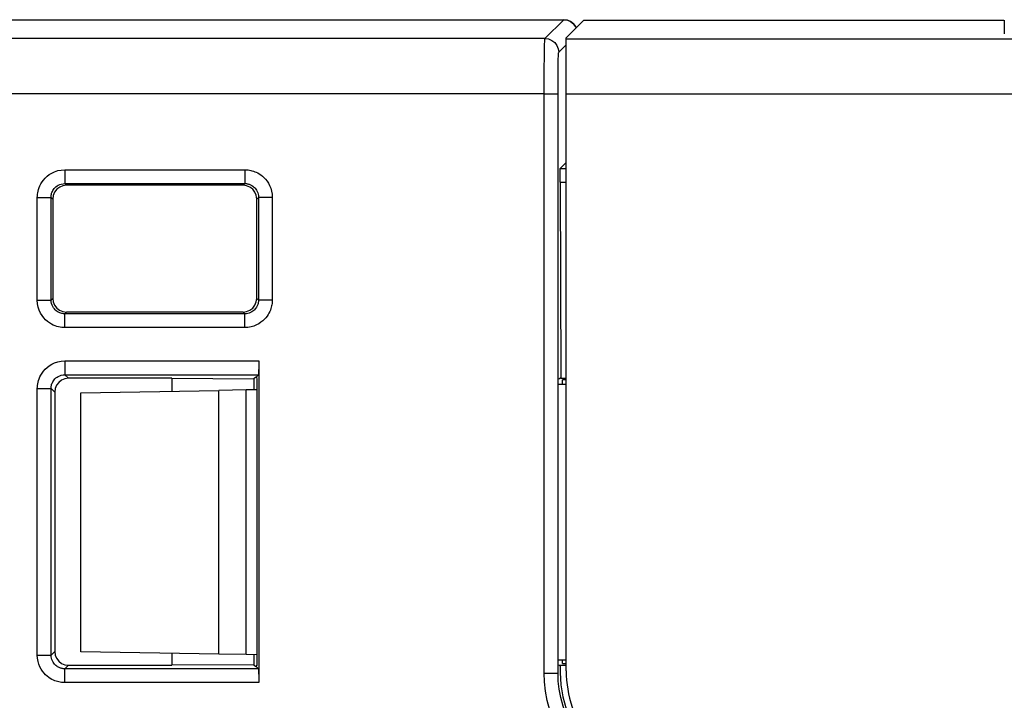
# Model space of a CAD drawing. Header units: inches. Extents: x -115 to 727, y 98 to 694.
# Tile 34 of 37: x 263 to 289, y 615 to 633. Entities that reach past the tile are written whole.
import ezdxf

# ---------------------------------------------------------------- set-up
doc = ezdxf.new("R2010")
doc.units = ezdxf.units.IN
doc.header["$MEASUREMENT"] = 0
doc.layers.add('Capa 1', color=7, linetype='Continuous')

# ---------------------------------------------------------------- blocks, each defined once
blk = doc.blocks.new('block 51')
at = {"layer": 'Capa 1', "color": 250, "lineweight": 25}
blk.add_open_spline([(277.268, 615.96), (277.268, 615.321), (277.483, 614.701), (277.88, 614.2)], degree=3, dxfattribs=at)
blk = doc.blocks.new('block 52')
at = {"layer": 'Capa 1', "color": 250, "lineweight": 25}
blk.add_lwpolyline([(277.268, 615.96), (277.268, 630.774)], dxfattribs=at)
blk = doc.blocks.new('block 68')
at = {"layer": 'Capa 1', "color": 250, "lineweight": 25}
blk.add_lwpolyline([(288.523, 632.674), (288.529, 632.327)], dxfattribs=at)
blk = doc.blocks.new('block 71')
at = {"layer": 'Capa 1', "color": 250, "lineweight": 25}
blk.add_lwpolyline([(277.268, 632.191), (277.268, 632.221)], dxfattribs=at)
blk = doc.blocks.new('block 72')
at = {"layer": 'Capa 1', "color": 250, "lineweight": 25}
blk.add_lwpolyline([(277.268, 632.221), (277.47, 632.424)], dxfattribs=at)
blk = doc.blocks.new('block 73')
at = {"layer": 'Capa 1', "color": 250, "lineweight": 25}
blk.add_lwpolyline([(277.47, 632.424), (277.72, 632.674)], dxfattribs=at)
blk = doc.blocks.new('block 76')
at = {"layer": 'Capa 1', "color": 250, "lineweight": 25}
blk.add_lwpolyline([(269.047, 623.176), (268.339, 623.164)], dxfattribs=at)
blk = doc.blocks.new('block 77')
at = {"layer": 'Capa 1', "color": 250, "lineweight": 25}
blk.add_lwpolyline([(277.268, 623.319), (277.078, 623.316)], dxfattribs=at)
blk = doc.blocks.new('block 78')
at = {"layer": 'Capa 1', "color": 250, "lineweight": 25}
blk.add_lwpolyline([(269.329, 623.181), (269.047, 623.176)], dxfattribs=at)
blk = doc.blocks.new('block 79')
at = {"layer": 'Capa 1', "color": 250, "lineweight": 25}
blk.add_lwpolyline([(269.047, 616.376), (268.339, 616.389)], dxfattribs=at)
blk = doc.blocks.new('block 83')
at = {"layer": 'Capa 1', "color": 250, "lineweight": 25}
blk.add_lwpolyline([(277.721, 632.674), (288.522, 632.674)], dxfattribs=at)
blk = doc.blocks.new('block 86')
at = {"layer": 'Capa 1', "color": 250, "lineweight": 25}
blk.add_lwpolyline([(277.268, 630.774), (277.268, 632.191)], dxfattribs=at)
blk = doc.blocks.new('block 89')
at = {"layer": 'Capa 1', "color": 250, "lineweight": 25}
blk.add_lwpolyline([(264.795, 616.45), (264.795, 623.102)], dxfattribs=at)
blk = doc.blocks.new('block 90')
at = {"layer": 'Capa 1', "color": 250, "lineweight": 25}
blk.add_lwpolyline([(269.047, 616.376), (269.047, 623.176)], dxfattribs=at)
blk = doc.blocks.new('block 91')
at = {"layer": 'Capa 1', "color": 250, "lineweight": 25}
blk.add_lwpolyline([(268.339, 616.389), (264.796, 616.451)], dxfattribs=at)
blk = doc.blocks.new('block 92')
at = {"layer": 'Capa 1', "color": 250, "lineweight": 25}
blk.add_lwpolyline([(264.795, 623.102), (268.338, 623.164)], dxfattribs=at)
blk = doc.blocks.new('block 93')
at = {"layer": 'Capa 1', "color": 250, "lineweight": 25}
blk.add_lwpolyline([(277.268, 616.233), (277.078, 616.236)], dxfattribs=at)
blk = doc.blocks.new('block 94')
at = {"layer": 'Capa 1', "color": 250, "lineweight": 25}
blk.add_lwpolyline([(269.329, 616.371), (269.047, 616.376)], dxfattribs=at)
blk = doc.blocks.new('block 101')
at = {"layer": 'Capa 1', "color": 250, "lineweight": 25}
blk.add_lwpolyline([(310.291, 632.191), (277.268, 632.191)], dxfattribs=at)
blk = doc.blocks.new('block 108')
at = {"layer": 'Capa 1', "color": 250, "lineweight": 25}
blk.add_lwpolyline([(268.339, 616.389), (268.339, 623.164)], dxfattribs=at)
blk = doc.blocks.new('block 109')
at = {"layer": 'Capa 1', "color": 250, "lineweight": 25}
blk.add_lwpolyline([(310.291, 630.774), (277.268, 630.774)], dxfattribs=at)
blk = doc.blocks.new('block 143')
at = {"layer": 'Capa 1', "color": 250, "lineweight": 25}
blk.add_lwpolyline([(201.994, 632.688), (277.206, 632.688)], dxfattribs=at)
blk = doc.blocks.new('block 144')
at = {"layer": 'Capa 1', "color": 250, "lineweight": 25}
blk.add_lwpolyline([(277.525, 632.479), (277.512, 632.511)], dxfattribs=at)
blk = doc.blocks.new('block 145')
at = {"layer": 'Capa 1', "color": 250, "lineweight": 25}
blk.add_lwpolyline([(277.512, 632.511), (277.455, 632.584)], dxfattribs=at)
blk = doc.blocks.new('block 146')
at = {"layer": 'Capa 1', "color": 250, "lineweight": 25}
blk.add_lwpolyline([(277.456, 632.584), (277.382, 632.641), (277.299, 632.675), (277.206, 632.688)], dxfattribs=at)
blk = doc.blocks.new('block 152')
at = {"layer": 'Capa 1', "color": 250, "lineweight": 25}
blk.add_lwpolyline([(277.206, 632.688), (277.299, 632.674)], dxfattribs=at)
blk = doc.blocks.new('block 153')
at = {"layer": 'Capa 1', "color": 250, "lineweight": 25}
blk.add_lwpolyline([(277.3, 632.675), (277.383, 632.641)], dxfattribs=at)
blk = doc.blocks.new('block 154')
at = {"layer": 'Capa 1', "color": 250, "lineweight": 25}
blk.add_lwpolyline([(277.382, 632.641), (277.455, 632.584)], dxfattribs=at)
blk = doc.blocks.new('block 155')
at = {"layer": 'Capa 1', "color": 250, "lineweight": 25}
blk.add_lwpolyline([(277.456, 632.584), (277.512, 632.511)], dxfattribs=at)
blk = doc.blocks.new('block 156')
at = {"layer": 'Capa 1', "color": 250, "lineweight": 25}
blk.add_lwpolyline([(277.512, 632.511), (277.525, 632.479)], dxfattribs=at)
blk = doc.blocks.new('block 157')
at = {"layer": 'Capa 1', "color": 250, "lineweight": 25}
blk.add_lwpolyline([(201.994, 632.688), (277.206, 632.688)], dxfattribs=at)
blk = doc.blocks.new('block 218')
at = {"layer": 'Capa 1', "color": 250, "lineweight": 25}
blk.add_lwpolyline([(269.242, 616.118), (269.292, 616.075)], dxfattribs=at)
blk = doc.blocks.new('block 219')
at = {"layer": 'Capa 1', "color": 250, "lineweight": 25}
blk.add_lwpolyline([(269.292, 623.507), (269.242, 623.463)], dxfattribs=at)
blk = doc.blocks.new('block 220')
at = {"layer": 'Capa 1', "color": 250, "lineweight": 25}
blk.add_lwpolyline([(277.176, 616.147), (277.176, 616.232)], dxfattribs=at)
blk = doc.blocks.new('block 221')
at = {"layer": 'Capa 1', "color": 250, "lineweight": 25}
blk.add_lwpolyline([(277.176, 623.319), (277.176, 623.434)], dxfattribs=at)
blk = doc.blocks.new('block 222')
at = {"layer": 'Capa 1', "color": 250, "lineweight": 25}
blk.add_lwpolyline([(269.329, 616.105), (269.329, 616.371)], dxfattribs=at)
blk = doc.blocks.new('block 223')
at = {"layer": 'Capa 1', "color": 250, "lineweight": 25}
blk.add_lwpolyline([(269.329, 616.371), (269.329, 623.182)], dxfattribs=at)
blk = doc.blocks.new('block 224')
at = {"layer": 'Capa 1', "color": 250, "lineweight": 25}
blk.add_lwpolyline([(269.329, 623.181), (269.329, 623.475)], dxfattribs=at)
blk = doc.blocks.new('block 225')
at = {"layer": 'Capa 1', "color": 250, "lineweight": 25}
blk.add_lwpolyline([(277.077, 623.463), (277.134, 623.498)], dxfattribs=at)
blk = doc.blocks.new('block 226')
at = {"layer": 'Capa 1', "color": 250, "lineweight": 25}
blk.add_lwpolyline([(269.242, 623.463), (269.242, 623.176)], dxfattribs=at)
blk = doc.blocks.new('block 227')
at = {"layer": 'Capa 1', "color": 250, "lineweight": 25}
blk.add_lwpolyline([(269.242, 616.376), (269.242, 616.118)], dxfattribs=at)
blk = doc.blocks.new('block 228')
at = {"layer": 'Capa 1', "color": 250, "lineweight": 25}
blk.add_lwpolyline([(277.112, 616.083), (277.106, 616.089), (277.101, 616.094), (277.095, 616.1), (277.089, 616.106), (277.083, 616.112)], dxfattribs=at)
blk = doc.blocks.new('block 233')
at = {"layer": 'Capa 1', "color": 250, "lineweight": 25}
blk.add_lwpolyline([(269.329, 623.476), (269.298, 623.506)], dxfattribs=at)
blk = doc.blocks.new('block 234')
at = {"layer": 'Capa 1', "color": 250, "lineweight": 25}
blk.add_lwpolyline([(269.298, 616.074), (269.329, 616.105)], dxfattribs=at)
blk = doc.blocks.new('block 272')
at = {"layer": 'Capa 1', "color": 250, "lineweight": 25}
blk.add_lwpolyline([(269.006, 628.834), (269.035, 628.834), (269.065, 628.832), (269.095, 628.828), (269.127, 628.823), (269.159, 628.816), (269.193, 628.809), (269.228, 628.798), (269.264, 628.784), (269.301, 628.77), (269.34, 628.751), (269.38, 628.728), (269.42, 628.699), (269.461, 628.669), (269.501, 628.632), (269.541, 628.59), (269.579, 628.542), (269.615, 628.487), (269.647, 628.428), (269.674, 628.36), (269.695, 628.287), (269.708, 628.21), (269.714, 628.126)], dxfattribs=at)
blk = doc.blocks.new('block 273')
at = {"layer": 'Capa 1', "color": 250, "lineweight": 25}
blk.add_lwpolyline([(264.383, 628.834), (269.006, 628.834)], dxfattribs=at)
blk = doc.blocks.new('block 274')
at = {"layer": 'Capa 1', "color": 250, "lineweight": 25}
blk.add_lwpolyline([(263.675, 628.125), (263.676, 628.164), (263.679, 628.203), (263.685, 628.243), (263.694, 628.285), (263.705, 628.329), (263.721, 628.375), (263.74, 628.423), (263.765, 628.471), (263.796, 628.521), (263.832, 628.57), (263.875, 628.619), (263.925, 628.666), (263.983, 628.709), (264.048, 628.749), (264.121, 628.783), (264.201, 628.811), (264.289, 628.826), (264.383, 628.833)], dxfattribs=at)
blk = doc.blocks.new('block 275')
at = {"layer": 'Capa 1', "color": 250, "lineweight": 25}
blk.add_lwpolyline([(263.675, 625.487), (263.675, 628.125)], dxfattribs=at)
blk = doc.blocks.new('block 276')
at = {"layer": 'Capa 1', "color": 250, "lineweight": 25}
blk.add_lwpolyline([(264.383, 624.778), (264.345, 624.779), (264.305, 624.782), (264.265, 624.788), (264.223, 624.798), (264.179, 624.809), (264.133, 624.824), (264.085, 624.844), (264.037, 624.868), (263.987, 624.899), (263.938, 624.936), (263.889, 624.979), (263.842, 625.028), (263.799, 625.086), (263.759, 625.151), (263.725, 625.225), (263.698, 625.305), (263.682, 625.393), (263.675, 625.486)], dxfattribs=at)
blk = doc.blocks.new('block 277')
at = {"layer": 'Capa 1', "color": 250, "lineweight": 25}
blk.add_lwpolyline([(269.006, 624.778), (264.383, 624.778)], dxfattribs=at)
blk = doc.blocks.new('block 278')
at = {"layer": 'Capa 1', "color": 250, "lineweight": 25}
blk.add_lwpolyline([(269.714, 625.487), (269.714, 625.458), (269.712, 625.428), (269.708, 625.397), (269.704, 625.366), (269.697, 625.334), (269.689, 625.3), (269.678, 625.265), (269.665, 625.229), (269.65, 625.191), (269.63, 625.153), (269.607, 625.113), (269.58, 625.073), (269.548, 625.032), (269.512, 624.992), (269.47, 624.952), (269.422, 624.914), (269.368, 624.878), (269.307, 624.846), (269.241, 624.819), (269.168, 624.798), (269.089, 624.784), (269.006, 624.779)], dxfattribs=at)
blk = doc.blocks.new('block 279')
at = {"layer": 'Capa 1', "color": 250, "lineweight": 25}
blk.add_lwpolyline([(269.714, 628.125), (269.714, 625.487)], dxfattribs=at)
blk = doc.blocks.new('block 359')
at = {"layer": 'Capa 1', "color": 250, "lineweight": 25}
blk.add_lwpolyline([(264.383, 623.923), (269.366, 623.923)], dxfattribs=at)
blk = doc.blocks.new('block 360')
at = {"layer": 'Capa 1', "color": 250, "lineweight": 25}
blk.add_lwpolyline([(263.675, 623.214), (263.676, 623.253), (263.679, 623.292), (263.685, 623.332), (263.694, 623.374), (263.705, 623.418), (263.721, 623.464), (263.74, 623.512), (263.765, 623.56), (263.796, 623.61), (263.832, 623.659), (263.875, 623.708), (263.925, 623.755), (263.983, 623.798), (264.048, 623.838), (264.121, 623.872), (264.201, 623.899), (264.289, 623.915), (264.383, 623.922)], dxfattribs=at)
blk = doc.blocks.new('block 361')
at = {"layer": 'Capa 1', "color": 250, "lineweight": 25}
blk.add_lwpolyline([(263.675, 616.367), (263.675, 623.214)], dxfattribs=at)
blk = doc.blocks.new('block 362')
at = {"layer": 'Capa 1', "color": 250, "lineweight": 25}
blk.add_lwpolyline([(264.383, 615.658), (264.354, 615.658), (264.324, 615.66), (264.294, 615.663), (264.262, 615.668), (264.23, 615.675), (264.196, 615.684), (264.161, 615.693), (264.125, 615.706), (264.088, 615.723), (264.049, 615.741), (264.009, 615.765), (263.969, 615.791), (263.928, 615.823), (263.888, 615.86), (263.848, 615.902), (263.81, 615.95), (263.774, 616.004), (263.742, 616.064), (263.715, 616.131), (263.694, 616.203), (263.68, 616.282), (263.675, 616.366)], dxfattribs=at)
blk = doc.blocks.new('block 363')
at = {"layer": 'Capa 1', "color": 250, "lineweight": 25}
blk.add_lwpolyline([(269.366, 615.658), (264.383, 615.658)], dxfattribs=at)
blk = doc.blocks.new('block 455')
at = {"layer": 'Capa 1', "color": 250, "lineweight": 25}
blk.add_lwpolyline([(269.36, 616.013), (269.362, 615.997), (269.363, 615.963), (269.364, 615.906), (269.365, 615.833), (269.366, 615.751), (269.366, 615.658)], dxfattribs=at)
blk = doc.blocks.new('block 456')
at = {"layer": 'Capa 1', "color": 250, "lineweight": 25}
blk.add_lwpolyline([(264.383, 615.658), (264.383, 615.748), (264.383, 615.833), (264.383, 615.906), (264.383, 615.963), (264.383, 615.999), (264.383, 616.013)], dxfattribs=at)
blk = doc.blocks.new('block 457')
at = {"layer": 'Capa 1', "color": 250, "lineweight": 25}
blk.add_lwpolyline([(263.675, 616.367), (263.766, 616.367), (263.85, 616.367), (263.924, 616.367), (263.98, 616.367), (264.016, 616.367), (264.029, 616.367)], dxfattribs=at)
blk = doc.blocks.new('block 458')
at = {"layer": 'Capa 1', "color": 250, "lineweight": 25}
blk.add_lwpolyline([(263.675, 623.214), (263.766, 623.214), (263.85, 623.214), (263.924, 623.214), (263.98, 623.214), (264.016, 623.214), (264.029, 623.214)], dxfattribs=at)
blk = doc.blocks.new('block 459')
at = {"layer": 'Capa 1', "color": 250, "lineweight": 25}
blk.add_lwpolyline([(269.366, 623.923), (269.366, 623.829), (269.365, 623.747), (269.364, 623.675), (269.363, 623.617), (269.362, 623.583), (269.36, 623.568)], dxfattribs=at)
blk = doc.blocks.new('block 460')
at = {"layer": 'Capa 1', "color": 250, "lineweight": 25}
blk.add_lwpolyline([(264.383, 623.923), (264.383, 623.831), (264.383, 623.747), (264.383, 623.674), (264.383, 623.617), (264.383, 623.581), (264.383, 623.568)], dxfattribs=at)
blk = doc.blocks.new('block 461')
at = {"layer": 'Capa 1', "color": 250, "lineweight": 25}
blk.add_lwpolyline([(264.383, 628.834), (264.383, 628.742), (264.383, 628.658), (264.383, 628.585), (264.383, 628.528), (264.383, 628.492), (264.383, 628.479)], dxfattribs=at)
blk = doc.blocks.new('block 462')
at = {"layer": 'Capa 1', "color": 250, "lineweight": 25}
blk.add_lwpolyline([(263.675, 628.125), (263.766, 628.125), (263.85, 628.125), (263.924, 628.125), (263.98, 628.125), (264.016, 628.125), (264.029, 628.125)], dxfattribs=at)
blk = doc.blocks.new('block 463')
at = {"layer": 'Capa 1', "color": 250, "lineweight": 25}
blk.add_lwpolyline([(263.675, 625.487), (263.766, 625.487), (263.85, 625.487), (263.924, 625.487), (263.98, 625.487), (264.016, 625.487), (264.029, 625.487)], dxfattribs=at)
blk = doc.blocks.new('block 464')
at = {"layer": 'Capa 1', "color": 250, "lineweight": 25}
blk.add_lwpolyline([(264.383, 624.778), (264.383, 624.869), (264.383, 624.953), (264.383, 625.027), (264.383, 625.083), (264.383, 625.119), (264.383, 625.133)], dxfattribs=at)
blk = doc.blocks.new('block 465')
at = {"layer": 'Capa 1', "color": 250, "lineweight": 25}
blk.add_lwpolyline([(269.006, 624.778), (269.006, 624.869), (269.006, 624.953), (269.006, 625.027), (269.006, 625.083), (269.006, 625.119), (269.006, 625.133)], dxfattribs=at)
blk = doc.blocks.new('block 466')
at = {"layer": 'Capa 1', "color": 250, "lineweight": 25}
blk.add_lwpolyline([(269.714, 625.487), (269.623, 625.487), (269.539, 625.487), (269.465, 625.487), (269.409, 625.487), (269.373, 625.487), (269.36, 625.487)], dxfattribs=at)
blk = doc.blocks.new('block 467')
at = {"layer": 'Capa 1', "color": 250, "lineweight": 25}
blk.add_lwpolyline([(269.714, 628.125), (269.623, 628.125), (269.539, 628.125), (269.465, 628.125), (269.409, 628.125), (269.373, 628.125), (269.36, 628.125)], dxfattribs=at)
blk = doc.blocks.new('block 468')
at = {"layer": 'Capa 1', "color": 250, "lineweight": 25}
blk.add_lwpolyline([(269.006, 628.834), (269.006, 628.742), (269.006, 628.658), (269.006, 628.585), (269.006, 628.528), (269.006, 628.492), (269.006, 628.479)], dxfattribs=at)
blk = doc.blocks.new('block 573')
at = {"layer": 'Capa 1', "color": 250, "lineweight": 25}
blk.add_lwpolyline([(264.029, 628.125), (264.029, 628.145), (264.031, 628.164), (264.034, 628.184), (264.038, 628.205), (264.044, 628.228), (264.051, 628.25), (264.062, 628.274), (264.074, 628.298), (264.089, 628.323), (264.108, 628.348), (264.129, 628.372), (264.154, 628.396), (264.183, 628.417), (264.215, 628.438), (264.252, 628.454), (264.292, 628.467), (264.336, 628.476), (264.383, 628.479)], dxfattribs=at)
blk = doc.blocks.new('block 574')
at = {"layer": 'Capa 1', "color": 250, "lineweight": 25}
blk.add_lwpolyline([(269.006, 628.479), (269.021, 628.479), (269.035, 628.479), (269.05, 628.477), (269.066, 628.475), (269.083, 628.471), (269.099, 628.467), (269.117, 628.462), (269.135, 628.455), (269.154, 628.446), (269.173, 628.438), (269.193, 628.426), (269.213, 628.412), (269.234, 628.396), (269.254, 628.379), (269.274, 628.357), (269.293, 628.334), (269.31, 628.307), (269.326, 628.275), (269.34, 628.242), (269.351, 628.207), (269.358, 628.168), (269.36, 628.126)], dxfattribs=at)
blk = doc.blocks.new('block 575')
at = {"layer": 'Capa 1', "color": 250, "lineweight": 25}
blk.add_lwpolyline([(269.36, 625.487), (269.36, 625.472), (269.359, 625.458), (269.358, 625.443), (269.355, 625.427), (269.352, 625.41), (269.348, 625.394), (269.342, 625.376), (269.336, 625.357), (269.328, 625.339), (269.318, 625.32), (269.307, 625.3), (269.293, 625.28), (269.277, 625.259), (269.259, 625.239), (269.238, 625.219), (269.214, 625.2), (269.187, 625.183), (269.157, 625.167), (269.124, 625.153), (269.087, 625.142), (269.048, 625.135), (269.006, 625.133)], dxfattribs=at)
blk = doc.blocks.new('block 576')
at = {"layer": 'Capa 1', "color": 250, "lineweight": 25}
blk.add_lwpolyline([(264.383, 625.133), (264.364, 625.133), (264.344, 625.135), (264.324, 625.138), (264.303, 625.142), (264.281, 625.147), (264.258, 625.155), (264.234, 625.166), (264.21, 625.178), (264.185, 625.193), (264.16, 625.212), (264.136, 625.232), (264.113, 625.258), (264.091, 625.287), (264.071, 625.319), (264.054, 625.355), (264.042, 625.396), (264.032, 625.439), (264.029, 625.487)], dxfattribs=at)
blk = doc.blocks.new('block 577')
at = {"layer": 'Capa 1', "color": 250, "lineweight": 25}
blk.add_lwpolyline([(264.029, 623.214), (264.029, 623.233), (264.031, 623.253), (264.034, 623.273), (264.038, 623.294), (264.044, 623.316), (264.051, 623.339), (264.062, 623.363), (264.074, 623.387), (264.089, 623.412), (264.108, 623.437), (264.129, 623.461), (264.154, 623.485), (264.183, 623.506), (264.215, 623.526), (264.252, 623.543), (264.292, 623.556), (264.336, 623.565), (264.383, 623.568)], dxfattribs=at)
blk = doc.blocks.new('block 578')
at = {"layer": 'Capa 1', "color": 250, "lineweight": 25}
blk.add_lwpolyline([(264.383, 616.013), (264.368, 616.013), (264.354, 616.014), (264.339, 616.016), (264.323, 616.018), (264.306, 616.021), (264.29, 616.025), (264.272, 616.03), (264.254, 616.036), (264.235, 616.044), (264.216, 616.055), (264.196, 616.065), (264.176, 616.079), (264.155, 616.096), (264.135, 616.113), (264.115, 616.134), (264.096, 616.158), (264.079, 616.186), (264.063, 616.215), (264.049, 616.248), (264.038, 616.285), (264.031, 616.324), (264.029, 616.366)], dxfattribs=at)
blk = doc.blocks.new('block 602')
at = {"layer": 'Capa 1', "color": 250, "lineweight": 25}
blk.add_lwpolyline([(277.112, 628.513), (277.112, 628.606), (277.113, 628.688), (277.114, 628.761), (277.115, 628.817), (277.116, 628.853), (277.118, 628.867)], dxfattribs=at)
blk = doc.blocks.new('block 608')
at = {"layer": 'Capa 1', "color": 250, "lineweight": 25}
blk.add_lwpolyline([(276.704, 615.899), (276.795, 615.899), (276.88, 615.899), (276.953, 615.899), (277.009, 615.899), (277.045, 615.899), (277.058, 615.899)], dxfattribs=at)
blk = doc.blocks.new('block 609')
at = {"layer": 'Capa 1', "color": 250, "lineweight": 25}
blk.add_lwpolyline([(276.704, 630.788), (276.795, 630.788), (276.88, 630.788), (276.953, 630.788), (277.009, 630.788), (277.045, 630.788), (277.058, 630.788)], dxfattribs=at)
blk = doc.blocks.new('block 610')
at = {"layer": 'Capa 1', "color": 250, "lineweight": 25}
blk.add_lwpolyline([(276.723, 632.205), (276.813, 632.193), (276.899, 632.158), (276.973, 632.102), (277.03, 632.028), (277.064, 631.942), (277.077, 631.852)], dxfattribs=at)
blk = doc.blocks.new('block 612')
at = {"layer": 'Capa 1', "color": 250, "lineweight": 25}
blk.add_lwpolyline([(277.676, 614.134), (277.51, 614.363), (277.375, 614.598), (277.269, 614.828), (277.187, 615.056), (277.127, 615.277), (277.088, 615.492), (277.066, 615.699), (277.059, 615.899)], dxfattribs=at)
blk = doc.blocks.new('block 636')
at = {"layer": 'Capa 1', "color": 250, "lineweight": 25}
blk.add_lwpolyline([(276.704, 630.788), (276.704, 630.938), (276.704, 631.08), (276.705, 631.21), (276.705, 631.331), (276.706, 631.442), (276.707, 631.543), (276.708, 631.634), (276.709, 631.716), (276.71, 631.789), (276.71, 631.854), (276.711, 631.911), (276.712, 631.961), (276.713, 632.006), (276.714, 632.045), (276.715, 632.08), (276.716, 632.11), (276.717, 632.136), (276.718, 632.159), (276.719, 632.177), (276.72, 632.191), (276.721, 632.201)], dxfattribs=at)
blk = doc.blocks.new('block 643')
at = {"layer": 'Capa 1', "color": 250, "lineweight": 25}
blk.add_lwpolyline([(269.242, 616.118), (267.129, 616.104)], dxfattribs=at)
blk = doc.blocks.new('block 644')
at = {"layer": 'Capa 1', "color": 250, "lineweight": 25}
blk.add_lwpolyline([(267.129, 623.476), (269.242, 623.463)], dxfattribs=at)
blk = doc.blocks.new('block 656')
at = {"layer": 'Capa 1', "color": 250, "lineweight": 25}
blk.add_lwpolyline([(276.704, 630.788), (201.994, 630.788)], dxfattribs=at)
blk = doc.blocks.new('block 657')
at = {"layer": 'Capa 1', "color": 250, "lineweight": 25}
blk.add_lwpolyline([(276.704, 615.899), (276.704, 630.788)], dxfattribs=at)
blk = doc.blocks.new('block 658')
at = {"layer": 'Capa 1', "color": 250, "lineweight": 25}
blk.add_lwpolyline([(277.398, 613.913), (277.213, 614.175), (277.061, 614.435), (276.94, 614.694), (276.848, 614.95), (276.781, 615.199), (276.737, 615.441), (276.711, 615.675), (276.705, 615.898)], dxfattribs=at)
blk = doc.blocks.new('block 819')
at = {"layer": 'Capa 1', "color": 250, "lineweight": 25}
blk.add_lwpolyline([(269.006, 625.133), (268.963, 625.176)], dxfattribs=at)
blk = doc.blocks.new('block 820')
at = {"layer": 'Capa 1', "color": 250, "lineweight": 25}
blk.add_lwpolyline([(264.427, 625.177), (264.384, 625.134)], dxfattribs=at)
blk = doc.blocks.new('block 821')
at = {"layer": 'Capa 1', "color": 250, "lineweight": 25}
blk.add_lwpolyline([(269.006, 625.133), (264.383, 625.133)], dxfattribs=at)
blk = doc.blocks.new('block 823')
at = {"layer": 'Capa 1', "color": 250, "lineweight": 25}
blk.add_lwpolyline([(276.723, 632.205), (201.994, 632.205)], dxfattribs=at)
blk = doc.blocks.new('block 824')
at = {"layer": 'Capa 1', "color": 250, "lineweight": 25}
blk.add_lwpolyline([(276.723, 632.205), (277.206, 632.688)], dxfattribs=at)
blk = doc.blocks.new('block 876')
at = {"layer": 'Capa 1', "color": 250, "lineweight": 25}
blk.add_lwpolyline([(264.383, 616.013), (264.476, 616.105)], dxfattribs=at)
blk = doc.blocks.new('block 877')
at = {"layer": 'Capa 1', "color": 250, "lineweight": 25}
blk.add_lwpolyline([(269.36, 616.013), (264.383, 616.013)], dxfattribs=at)
blk = doc.blocks.new('block 878')
at = {"layer": 'Capa 1', "color": 250, "lineweight": 25}
blk.add_lwpolyline([(264.476, 623.476), (264.383, 623.568)], dxfattribs=at)
blk = doc.blocks.new('block 880')
at = {"layer": 'Capa 1', "color": 250, "lineweight": 25}
blk.add_lwpolyline([(264.383, 623.568), (269.36, 623.568)], dxfattribs=at)
blk = doc.blocks.new('block 885')
at = {"layer": 'Capa 1', "color": 250, "lineweight": 25}
blk.add_lwpolyline([(277.176, 616.147), (277.267, 616.147)], dxfattribs=at)
blk = doc.blocks.new('block 887')
at = {"layer": 'Capa 1', "color": 250, "lineweight": 25}
blk.add_lwpolyline([(277.268, 623.434), (277.176, 623.434)], dxfattribs=at)
blk = doc.blocks.new('block 903')
at = {"layer": 'Capa 1', "color": 250, "lineweight": 25}
blk.add_lwpolyline([(277.118, 628.867), (277.267, 629.018)], dxfattribs=at)
blk = doc.blocks.new('block 908')
at = {"layer": 'Capa 1', "color": 250, "lineweight": 25}
blk.add_lwpolyline([(264.122, 616.46), (264.135, 616.364), (264.169, 616.282), (264.226, 616.21), (264.299, 616.152), (264.382, 616.118), (264.476, 616.105)], dxfattribs=at)
blk = doc.blocks.new('block 909')
at = {"layer": 'Capa 1', "color": 250, "lineweight": 25}
blk.add_lwpolyline([(264.122, 623.121), (264.122, 616.459)], dxfattribs=at)
blk = doc.blocks.new('block 910')
at = {"layer": 'Capa 1', "color": 250, "lineweight": 25}
blk.add_lwpolyline([(264.476, 623.476), (264.382, 623.462), (264.299, 623.428), (264.226, 623.371), (264.169, 623.298), (264.135, 623.215), (264.122, 623.121)], dxfattribs=at)
blk = doc.blocks.new('block 911')
at = {"layer": 'Capa 1', "color": 250, "lineweight": 25}
blk.add_lwpolyline([(267.129, 623.476), (264.476, 623.476)], dxfattribs=at)
blk = doc.blocks.new('block 912')
at = {"layer": 'Capa 1', "color": 250, "lineweight": 25}
blk.add_lwpolyline([(267.129, 623.476), (267.129, 623.143)], dxfattribs=at)
blk = doc.blocks.new('block 913')
at = {"layer": 'Capa 1', "color": 250, "lineweight": 25}
blk.add_lwpolyline([(267.129, 616.41), (267.129, 616.104)], dxfattribs=at)
blk = doc.blocks.new('block 914')
at = {"layer": 'Capa 1', "color": 250, "lineweight": 25}
blk.add_lwpolyline([(264.476, 616.105), (267.129, 616.105)], dxfattribs=at)
blk = doc.blocks.new('block 915')
at = {"layer": 'Capa 1', "color": 250, "lineweight": 25}
blk.add_lwpolyline([(277.118, 628.867), (277.267, 628.867)], dxfattribs=at)
blk = doc.blocks.new('block 916')
at = {"layer": 'Capa 1', "color": 250, "lineweight": 25}
blk.add_lwpolyline([(277.077, 631.851), (277.268, 632.042)], dxfattribs=at)
blk = doc.blocks.new('block 917')
at = {"layer": 'Capa 1', "color": 250, "lineweight": 25}
blk.add_lwpolyline([(277.059, 630.788), (277.059, 630.901), (277.059, 631.007), (277.06, 631.105), (277.06, 631.195), (277.061, 631.279), (277.062, 631.354), (277.062, 631.423), (277.062, 631.484), (277.063, 631.538), (277.064, 631.587), (277.065, 631.63), (277.066, 631.668), (277.067, 631.701), (277.068, 631.731), (277.069, 631.757), (277.071, 631.78), (277.072, 631.799), (277.073, 631.816), (277.074, 631.83), (277.075, 631.84), (277.076, 631.847)], dxfattribs=at)
blk = doc.blocks.new('block 918')
at = {"layer": 'Capa 1', "color": 250, "lineweight": 25}
blk.add_lwpolyline([(277.059, 615.899), (277.059, 630.788)], dxfattribs=at)
blk = doc.blocks.new('block 933')
at = {"layer": 'Capa 1', "color": 250, "lineweight": 25}
blk.add_lwpolyline([(277.112, 628.513), (277.268, 628.513)], dxfattribs=at)
blk = doc.blocks.new('block 934')
at = {"layer": 'Capa 1', "color": 250, "lineweight": 25}
blk.add_lwpolyline([(277.112, 628.513), (277.134, 623.475)], dxfattribs=at)
blk = doc.blocks.new('block 935')
at = {"layer": 'Capa 1', "color": 250, "lineweight": 25}
blk.add_lwpolyline([(277.134, 623.476), (277.267, 623.476)], dxfattribs=at)
blk = doc.blocks.new('block 942')
at = {"layer": 'Capa 1', "color": 250, "lineweight": 25}
blk.add_lwpolyline([(277.112, 616.105), (277.268, 616.105)], dxfattribs=at)
blk = doc.blocks.new('block 943')
at = {"layer": 'Capa 1', "color": 250, "lineweight": 25}
blk.add_lwpolyline([(277.112, 616.105), (277.112, 615.918)], dxfattribs=at)
blk = doc.blocks.new('block 944')
at = {"layer": 'Capa 1', "color": 250, "lineweight": 25}
blk.add_lwpolyline([(277.112, 615.918), (277.13, 615.603), (277.182, 615.292), (277.271, 614.982), (277.394, 614.687), (277.546, 614.41), (277.729, 614.152)], dxfattribs=at)
blk = doc.blocks.new('block 969')
at = {"layer": 'Capa 1', "color": 250, "lineweight": 25}
blk.add_lwpolyline([(264.029, 616.367), (264.122, 616.46)], dxfattribs=at)
blk = doc.blocks.new('block 970')
at = {"layer": 'Capa 1', "color": 250, "lineweight": 25}
blk.add_lwpolyline([(264.122, 623.121), (264.029, 623.214)], dxfattribs=at)
blk = doc.blocks.new('block 971')
at = {"layer": 'Capa 1', "color": 250, "lineweight": 25}
blk.add_lwpolyline([(264.029, 616.367), (264.029, 623.214)], dxfattribs=at)
blk = doc.blocks.new('block 972')
at = {"layer": 'Capa 1', "color": 250, "lineweight": 25}
blk.add_lwpolyline([(264.072, 625.53), (264.029, 625.487)], dxfattribs=at)
blk = doc.blocks.new('block 973')
at = {"layer": 'Capa 1', "color": 250, "lineweight": 25}
blk.add_lwpolyline([(264.072, 628.082), (264.029, 628.125)], dxfattribs=at)
blk = doc.blocks.new('block 974')
at = {"layer": 'Capa 1', "color": 250, "lineweight": 25}
blk.add_lwpolyline([(264.029, 625.487), (264.029, 628.125)], dxfattribs=at)
blk = doc.blocks.new('block 978')
at = {"layer": 'Capa 1', "color": 250, "lineweight": 25}
blk.add_lwpolyline([(264.427, 628.437), (264.384, 628.479)], dxfattribs=at)
blk = doc.blocks.new('block 979')
at = {"layer": 'Capa 1', "color": 250, "lineweight": 25}
blk.add_lwpolyline([(269.006, 628.479), (268.963, 628.437)], dxfattribs=at)
blk = doc.blocks.new('block 980')
at = {"layer": 'Capa 1', "color": 250, "lineweight": 25}
blk.add_lwpolyline([(264.383, 628.479), (269.006, 628.479)], dxfattribs=at)
blk = doc.blocks.new('block 998')
at = {"layer": 'Capa 1', "color": 250, "lineweight": 25}
blk.add_lwpolyline([(269.298, 616.074), (269.36, 616.013)], dxfattribs=at)
blk = doc.blocks.new('block 999')
at = {"layer": 'Capa 1', "color": 250, "lineweight": 25}
blk.add_lwpolyline([(269.366, 623.923), (269.366, 615.658)], dxfattribs=at)
blk = doc.blocks.new('block 1000')
at = {"layer": 'Capa 1', "color": 250, "lineweight": 25}
blk.add_lwpolyline([(269.298, 623.507), (269.36, 623.568)], dxfattribs=at)
blk = doc.blocks.new('block 1001')
at = {"layer": 'Capa 1', "color": 250, "lineweight": 25}
blk.add_lwpolyline([(269.36, 628.125), (269.317, 628.082)], dxfattribs=at)
blk = doc.blocks.new('block 1002')
at = {"layer": 'Capa 1', "color": 250, "lineweight": 25}
blk.add_lwpolyline([(269.36, 625.487), (269.317, 625.53)], dxfattribs=at)
blk = doc.blocks.new('block 1003')
at = {"layer": 'Capa 1', "color": 250, "lineweight": 25}
blk.add_lwpolyline([(269.36, 628.125), (269.36, 625.487)], dxfattribs=at)
blk = doc.blocks.new('block 1162')
at = {"layer": 'Capa 1', "color": 250, "lineweight": 25}
blk.add_lwpolyline([(268.962, 625.177), (264.426, 625.177)], dxfattribs=at)
blk = doc.blocks.new('block 1163')
at = {"layer": 'Capa 1', "color": 250, "lineweight": 25}
blk.add_lwpolyline([(268.962, 625.177), (269.056, 625.189), (269.139, 625.224), (269.212, 625.28), (269.27, 625.354), (269.303, 625.437), (269.316, 625.53)], dxfattribs=at)
blk = doc.blocks.new('block 1164')
at = {"layer": 'Capa 1', "color": 250, "lineweight": 25}
blk.add_lwpolyline([(269.316, 625.53), (269.316, 628.081)], dxfattribs=at)
blk = doc.blocks.new('block 1165')
at = {"layer": 'Capa 1', "color": 250, "lineweight": 25}
blk.add_lwpolyline([(269.316, 628.082), (269.303, 628.177), (269.27, 628.259), (269.212, 628.332), (269.139, 628.389), (269.056, 628.423), (268.962, 628.436)], dxfattribs=at)
blk = doc.blocks.new('block 1166')
at = {"layer": 'Capa 1', "color": 250, "lineweight": 25}
blk.add_lwpolyline([(268.962, 628.437), (264.426, 628.437)], dxfattribs=at)
blk = doc.blocks.new('block 1167')
at = {"layer": 'Capa 1', "color": 250, "lineweight": 25}
blk.add_lwpolyline([(264.427, 628.437), (264.332, 628.422), (264.25, 628.388), (264.177, 628.332), (264.12, 628.259), (264.085, 628.176), (264.073, 628.082)], dxfattribs=at)
blk = doc.blocks.new('block 1168')
at = {"layer": 'Capa 1', "color": 250, "lineweight": 25}
blk.add_lwpolyline([(264.072, 628.082), (264.072, 625.53)], dxfattribs=at)
blk = doc.blocks.new('block 1169')
at = {"layer": 'Capa 1', "color": 250, "lineweight": 25}
blk.add_lwpolyline([(264.072, 625.53), (264.086, 625.437), (264.12, 625.354), (264.176, 625.28), (264.249, 625.224), (264.332, 625.189), (264.426, 625.177)], dxfattribs=at)
blk = doc.blocks.new('block 48')
at = {"layer": 'Capa 1'}
for name in ['block 143', 'block 157', 'block 824', 'block 146', 'block 152', 'block 153', 'block 154', 'block 145', 'block 155', 'block 73', 'block 144', 'block 156', 'block 83', 'block 68', 'block 823', 'block 636', 'block 610', 'block 72', 'block 71', 'block 86', 'block 101', 'block 916', 'block 917', 'block 656', 'block 609', 'block 657', 'block 918', 'block 52', 'block 109', 'block 903', 'block 274', 'block 273', 'block 461', 'block 272', 'block 468', 'block 602', 'block 915', 'block 573', 'block 1167', 'block 980', 'block 978', 'block 1166', 'block 1165', 'block 979', 'block 574', 'block 933', 'block 934', 'block 275', 'block 462', 'block 973', 'block 974', 'block 1168', 'block 1164', 'block 1001', 'block 467', 'block 1003', 'block 279', 'block 463', 'block 276', 'block 972', 'block 576', 'block 1169', 'block 1163', 'block 278', 'block 575', 'block 1002', 'block 466', 'block 464', 'block 821', 'block 820', 'block 1162', 'block 819', 'block 465', 'block 277', 'block 360', 'block 359', 'block 460', 'block 459', 'block 999', 'block 577', 'block 910', 'block 878', 'block 880', 'block 911', 'block 644', 'block 912', 'block 219', 'block 226', 'block 1000', 'block 233', 'block 224', 'block 225', 'block 935', 'block 221', 'block 887', 'block 361', 'block 458', 'block 970', 'block 971', 'block 909', 'block 92', 'block 89', 'block 76', 'block 108', 'block 78', 'block 90', 'block 223', 'block 77', 'block 457', 'block 362', 'block 969', 'block 578', 'block 908', 'block 91', 'block 913', 'block 79', 'block 94', 'block 227', 'block 222', 'block 876', 'block 456', 'block 877', 'block 914', 'block 643', 'block 218', 'block 234', 'block 998', 'block 455', 'block 93', 'block 228', 'block 942', 'block 943', 'block 220', 'block 885', 'block 608', 'block 658', 'block 612', 'block 944', 'block 51', 'block 363']:
    blk.add_blockref(name, (0, 0), dxfattribs=at)

msp = doc.modelspace()

# ---------------------------------------------------------------- block references
at = {"layer": 'Capa 1'}
msp.add_blockref('block 48', (0, 0), dxfattribs=at)

doc.saveas('drawing.dxf')
